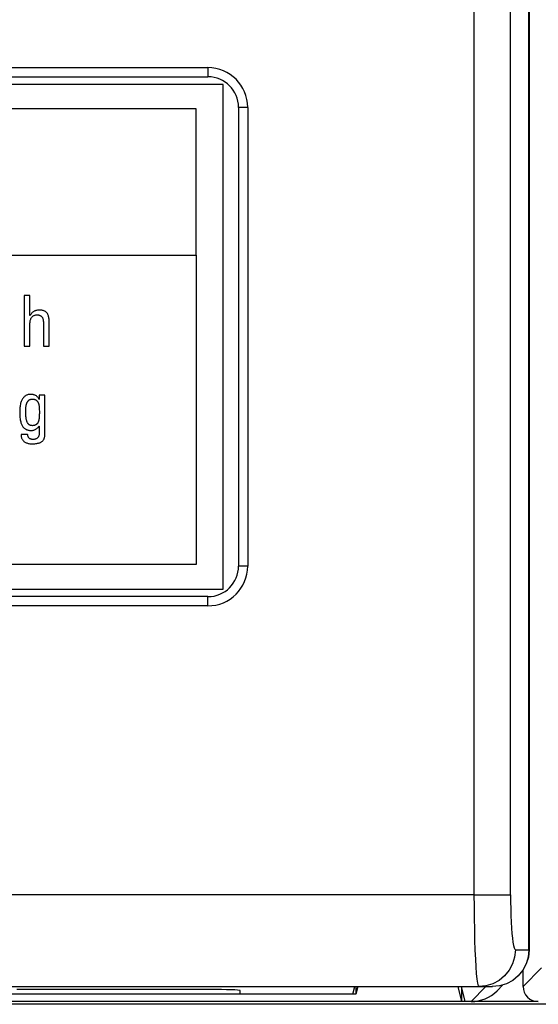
# Model space of a CAD drawing. Header units: millimetres. Extents: x -531 to 1423, y -716 to 1118.
# Tile 64 of 112: x 316 to 333, y 442 to 474. Entities that reach past the tile are written whole.
import ezdxf

# ---------------------------------------------------------------- set-up
doc = ezdxf.new("R2010")
doc.units = ezdxf.units.MM
doc.header["$LTSCALE"] = 23.1
doc.layers.get('0').update_dxf_attribs({"linetype": 'CONTINUOUS'})

msp = doc.modelspace()

# ---------------------------------------------------------------- linework, layer by layer
at = {"color": 7}
for p, q in [((333.14, 443.899), (333.14, 491.363)), ((333.146, 491.365), (333.146, 443.899)), ((331.344, 487.178), (331.344, 445.699)), ((332.54, 445.699), (332.54, 487.178)), ((253.646, 472.749), (322.646, 472.749)), ((322.646, 472.749), (322.646, 472.449)), ((253.646, 472.449), (322.646, 472.449)), ((323.146, 472.199), (253.646, 472.199)), ((323.146, 455.699), (323.146, 472.199)), ((322.261, 471.397), (270.218, 471.397)), ((322.261, 466.616), (322.261, 471.397)), ((323.646, 471.449), (323.646, 456.449)), ((323.946, 471.449), (323.646, 471.449)), ((323.946, 471.449), (323.946, 456.449)), ((270.218, 466.616), (322.261, 466.616)), ((322.261, 466.616), (322.261, 456.497)), ((316.637, 465.292), (316.637, 463.636)), ((316.825, 465.292), (316.637, 465.292)), ((316.825, 464.645), (316.825, 465.292)), ((316.834, 464.645), (316.825, 464.645)), ((316.849, 464.669), (316.834, 464.645)), ((316.863, 464.691), (316.849, 464.669)), ((316.877, 464.709), (316.863, 464.691)), ((316.891, 464.726), (316.877, 464.709)), ((316.889, 464.588), (316.9, 464.601)), ((316.906, 464.741), (316.891, 464.726)), ((316.9, 464.601), (316.912, 464.612)), ((316.921, 464.754), (316.906, 464.741)), ((316.912, 464.612), (316.924, 464.623)), ((316.936, 464.765), (316.921, 464.754)), ((316.924, 464.623), (316.937, 464.632)), ((316.952, 464.776), (316.936, 464.765)), ((316.937, 464.632), (316.951, 464.64)), ((316.951, 464.64), (316.959, 464.644)), ((316.969, 464.785), (316.952, 464.776)), ((316.959, 464.644), (316.967, 464.647)), ((316.967, 464.647), (316.983, 464.653)), ((316.987, 464.792), (316.969, 464.785)), ((316.983, 464.653), (317.001, 464.657)), ((317.006, 464.799), (316.987, 464.792)), ((317.001, 464.657), (317.019, 464.66)), ((317.026, 464.805), (317.006, 464.799)), ((317.019, 464.66), (317.04, 464.663)), ((317.048, 464.809), (317.026, 464.805)), ((317.04, 464.663), (317.061, 464.663)), ((317.072, 464.813), (317.048, 464.809)), ((317.061, 464.663), (317.084, 464.663)), ((317.099, 464.815), (317.072, 464.813)), ((317.084, 464.663), (317.105, 464.661)), ((317.13, 464.817), (317.099, 464.815)), ((317.105, 464.661), (317.123, 464.657)), ((317.123, 464.657), (317.141, 464.653)), ((317.149, 464.817), (317.13, 464.817)), ((317.141, 464.653), (317.156, 464.647)), ((317.171, 464.817), (317.149, 464.817)), ((317.156, 464.647), (317.171, 464.641)), ((317.197, 464.815), (317.171, 464.817)), ((317.171, 464.641), (317.178, 464.637)), ((317.178, 464.637), (317.184, 464.633)), ((317.184, 464.633), (317.196, 464.625)), ((317.196, 464.625), (317.208, 464.615)), ((317.222, 464.812), (317.197, 464.815)), ((317.208, 464.615), (317.218, 464.604)), ((317.218, 464.604), (317.227, 464.592)), ((317.244, 464.808), (317.222, 464.812)), ((317.265, 464.802), (317.244, 464.808)), ((317.284, 464.796), (317.265, 464.802)), ((317.302, 464.788), (317.284, 464.796)), ((317.319, 464.78), (317.302, 464.788)), ((317.335, 464.77), (317.319, 464.78)), ((317.349, 464.76), (317.335, 464.77)), ((317.363, 464.748), (317.349, 464.76)), ((317.376, 464.735), (317.363, 464.748)), ((317.388, 464.721), (317.376, 464.735)), ((317.399, 464.706), (317.388, 464.721)), ((317.409, 464.689), (317.399, 464.706)), ((317.418, 464.671), (317.409, 464.689)), ((317.426, 464.652), (317.418, 464.671)), ((317.434, 464.63), (317.426, 464.652)), ((317.44, 464.607), (317.434, 464.63)), ((317.445, 464.582), (317.44, 464.607)), ((316.825, 464.321), (316.826, 464.359)), ((316.825, 463.636), (316.825, 464.321)), ((316.826, 464.359), (316.828, 464.393)), ((316.828, 464.393), (316.831, 464.424)), ((316.831, 464.424), (316.835, 464.452)), ((316.835, 464.452), (316.841, 464.478)), ((316.841, 464.478), (316.847, 464.501)), ((316.847, 464.501), (316.854, 464.522)), ((316.854, 464.522), (316.861, 464.541)), ((316.861, 464.541), (316.87, 464.558)), ((316.87, 464.558), (316.879, 464.574)), ((316.879, 464.574), (316.889, 464.588)), ((317.227, 464.592), (317.235, 464.579)), ((317.235, 464.579), (317.243, 464.564)), ((317.243, 464.564), (317.249, 464.548)), ((317.249, 464.548), (317.255, 464.531)), ((317.255, 464.531), (317.26, 464.511)), ((317.26, 464.511), (317.263, 464.489)), ((317.263, 464.489), (317.266, 464.465)), ((317.266, 464.465), (317.267, 464.439)), ((317.267, 464.439), (317.268, 464.42)), ((317.268, 464.42), (317.268, 463.636)), ((317.45, 464.554), (317.445, 464.582)), ((317.453, 464.524), (317.45, 464.554)), ((317.455, 464.492), (317.453, 464.524)), ((317.456, 464.457), (317.455, 464.492)), ((317.456, 463.636), (317.456, 464.457)), ((316.637, 463.636), (316.825, 463.636)), ((317.268, 463.636), (317.456, 463.636)), ((316.696, 462.024), (316.679, 462.013)), ((316.714, 462.034), (316.696, 462.024)), ((316.732, 462.042), (316.714, 462.034)), ((316.752, 462.049), (316.732, 462.042)), ((316.771, 462.055), (316.752, 462.049)), ((316.791, 462.059), (316.771, 462.055)), ((316.812, 462.063), (316.791, 462.059)), ((316.832, 462.065), (316.812, 462.063)), ((316.853, 462.065), (316.832, 462.065)), ((316.856, 462.065), (316.853, 462.065)), ((316.861, 462.065), (316.856, 462.065)), ((316.885, 462.064), (316.861, 462.065)), ((316.908, 462.062), (316.885, 462.064)), ((316.929, 462.058), (316.908, 462.062)), ((316.95, 462.053), (316.929, 462.058)), ((316.969, 462.047), (316.95, 462.053)), ((316.988, 462.04), (316.969, 462.047)), ((317.005, 462.031), (316.988, 462.04)), ((317.022, 462.022), (317.005, 462.031)), ((317.131, 462.042), (317.131, 461.9)), ((317.319, 462.042), (317.131, 462.042)), ((317.319, 460.767), (317.319, 462.042)), ((316.51, 461.705), (316.504, 461.669)), ((316.517, 461.739), (316.51, 461.705)), ((316.524, 461.771), (316.517, 461.739)), ((316.533, 461.801), (316.524, 461.771)), ((316.543, 461.828), (316.533, 461.801)), ((316.553, 461.854), (316.543, 461.828)), ((316.564, 461.878), (316.553, 461.854)), ((316.576, 461.9), (316.564, 461.878)), ((316.589, 461.921), (316.576, 461.9)), ((316.602, 461.94), (316.589, 461.921)), ((316.617, 461.957), (316.602, 461.94)), ((316.631, 461.973), (316.617, 461.957)), ((316.646, 461.988), (316.631, 461.973)), ((316.662, 462.001), (316.646, 461.988)), ((316.679, 462.013), (316.662, 462.001)), ((316.704, 461.697), (316.708, 461.717)), ((316.708, 461.717), (316.713, 461.735)), ((316.713, 461.735), (316.718, 461.752)), ((316.718, 461.752), (316.723, 461.768)), ((316.723, 461.768), (316.729, 461.783)), ((316.729, 461.783), (316.735, 461.796)), ((316.735, 461.796), (316.741, 461.809)), ((316.741, 461.809), (316.748, 461.821)), ((316.748, 461.821), (316.755, 461.832)), ((316.755, 461.832), (316.763, 461.842)), ((316.763, 461.842), (316.77, 461.851)), ((316.77, 461.851), (316.779, 461.86)), ((316.779, 461.86), (316.787, 461.867)), ((316.787, 461.867), (316.796, 461.875)), ((316.796, 461.875), (316.805, 461.881)), ((316.805, 461.881), (316.815, 461.887)), ((316.815, 461.887), (316.825, 461.892)), ((316.825, 461.892), (316.836, 461.896)), ((316.836, 461.896), (316.847, 461.9)), ((316.847, 461.9), (316.859, 461.903)), ((316.859, 461.903), (316.865, 461.905)), ((316.865, 461.905), (316.871, 461.906)), ((316.871, 461.906), (316.883, 461.908)), ((316.883, 461.908), (316.897, 461.909)), ((316.897, 461.909), (316.911, 461.909)), ((316.911, 461.909), (316.926, 461.909)), ((316.926, 461.909), (316.94, 461.908)), ((316.94, 461.908), (316.954, 461.906)), ((316.954, 461.906), (316.967, 461.904)), ((316.967, 461.904), (316.979, 461.9)), ((316.979, 461.9), (316.991, 461.897)), ((316.991, 461.897), (317.002, 461.892)), ((317.002, 461.892), (317.013, 461.887)), ((317.013, 461.887), (317.023, 461.882)), ((317.038, 462.011), (317.022, 462.022)), ((317.023, 461.882), (317.032, 461.875)), ((317.032, 461.875), (317.041, 461.868)), ((317.053, 461.999), (317.038, 462.011)), ((317.041, 461.868), (317.05, 461.861)), ((317.05, 461.861), (317.058, 461.853)), ((317.067, 461.986), (317.053, 461.999)), ((317.058, 461.853), (317.066, 461.844)), ((317.066, 461.844), (317.073, 461.834)), ((317.081, 461.971), (317.067, 461.986)), ((317.073, 461.834), (317.081, 461.824)), ((317.094, 461.955), (317.081, 461.971)), ((317.081, 461.824), (317.087, 461.813)), ((317.087, 461.813), (317.094, 461.801)), ((317.105, 461.938), (317.094, 461.955)), ((317.094, 461.801), (317.1, 461.788)), ((317.1, 461.788), (317.105, 461.774)), ((317.116, 461.92), (317.105, 461.938)), ((317.105, 461.774), (317.11, 461.759)), ((317.11, 461.759), (317.115, 461.742)), ((317.115, 461.742), (317.119, 461.725)), ((317.126, 461.9), (317.116, 461.92)), ((317.119, 461.725), (317.123, 461.706)), ((317.123, 461.706), (317.126, 461.686)), ((317.131, 461.9), (317.126, 461.9)), ((316.496, 461.589), (316.494, 461.545)), ((316.494, 461.545), (316.494, 461.499)), ((316.494, 461.499), (316.494, 461.456)), ((316.494, 461.456), (316.495, 461.403)), ((316.495, 461.403), (316.498, 461.354)), ((316.5, 461.63), (316.496, 461.589)), ((316.504, 461.669), (316.5, 461.63)), ((316.691, 461.542), (316.692, 461.574)), ((316.691, 461.505), (316.691, 461.542)), ((316.691, 461.499), (316.691, 461.505)), ((316.691, 461.478), (316.691, 461.499)), ((316.692, 461.438), (316.691, 461.478)), ((316.692, 461.574), (316.693, 461.602)), ((316.693, 461.401), (316.692, 461.438)), ((316.693, 461.602), (316.695, 461.629)), ((316.695, 461.368), (316.693, 461.401)), ((316.695, 461.629), (316.698, 461.653)), ((316.698, 461.653), (316.701, 461.676)), ((316.701, 461.676), (316.704, 461.697)), ((317.126, 461.686), (317.129, 461.664)), ((317.129, 461.664), (317.132, 461.64)), ((317.132, 461.64), (317.133, 461.614)), ((317.133, 461.614), (317.135, 461.585)), ((317.135, 461.585), (317.135, 461.553)), ((317.135, 461.553), (317.136, 461.514)), ((317.136, 461.443), (317.135, 461.403)), ((317.135, 461.403), (317.135, 461.37)), ((317.136, 461.514), (317.136, 461.469)), ((317.136, 461.469), (317.136, 461.443)), ((316.498, 461.354), (316.502, 461.31)), ((316.502, 461.31), (316.506, 461.269)), ((316.506, 461.269), (316.512, 461.232)), ((316.512, 461.232), (316.519, 461.198)), ((316.519, 461.198), (316.526, 461.166)), ((316.526, 461.166), (316.534, 461.137)), ((316.534, 461.137), (316.543, 461.111)), ((316.543, 461.111), (316.553, 461.086)), ((316.553, 461.086), (316.564, 461.063)), ((316.564, 461.063), (316.575, 461.042)), ((316.698, 461.337), (316.695, 461.368)), ((316.701, 461.308), (316.698, 461.337)), ((316.704, 461.282), (316.701, 461.308)), ((316.708, 461.258), (316.704, 461.282)), ((316.713, 461.236), (316.708, 461.258)), ((316.718, 461.216), (316.713, 461.236)), ((316.723, 461.197), (316.718, 461.216)), ((316.728, 461.18), (316.723, 461.197)), ((316.734, 461.164), (316.728, 461.18)), ((316.741, 461.15), (316.734, 461.164)), ((316.747, 461.137), (316.741, 461.15)), ((316.754, 461.125), (316.747, 461.137)), ((316.761, 461.114), (316.754, 461.125)), ((316.768, 461.104), (316.761, 461.114)), ((316.776, 461.095), (316.768, 461.104)), ((316.784, 461.087), (316.776, 461.095)), ((316.792, 461.079), (316.784, 461.087)), ((316.8, 461.073), (316.792, 461.079)), ((316.809, 461.067), (316.8, 461.073)), ((316.819, 461.061), (316.809, 461.067)), ((316.828, 461.056), (316.819, 461.061)), ((317.014, 461.063), (317.004, 461.058)), ((317.024, 461.068), (317.014, 461.063)), ((317.033, 461.075), (317.024, 461.068)), ((317.042, 461.082), (317.033, 461.075)), ((317.051, 461.089), (317.042, 461.082)), ((317.059, 461.098), (317.051, 461.089)), ((317.066, 461.107), (317.059, 461.098)), ((317.074, 461.116), (317.066, 461.107)), ((317.081, 461.127), (317.074, 461.116)), ((317.088, 461.138), (317.081, 461.127)), ((317.094, 461.151), (317.088, 461.138)), ((317.1, 461.164), (317.094, 461.151)), ((317.105, 461.178), (317.1, 461.164)), ((317.11, 461.194), (317.105, 461.178)), ((317.115, 461.21), (317.11, 461.194)), ((317.119, 461.228), (317.115, 461.21)), ((317.123, 461.248), (317.119, 461.228)), ((317.127, 461.268), (317.123, 461.248)), ((317.129, 461.291), (317.127, 461.268)), ((317.132, 461.315), (317.129, 461.291)), ((317.134, 461.341), (317.132, 461.315)), ((317.135, 461.37), (317.134, 461.341)), ((316.542, 460.756), (316.541, 460.733)), ((316.753, 460.756), (316.542, 460.756)), ((316.575, 461.042), (316.587, 461.023)), ((316.587, 461.023), (316.599, 461.005)), ((316.599, 461.005), (316.612, 460.988)), ((316.612, 460.988), (316.626, 460.973)), ((316.626, 460.973), (316.641, 460.959)), ((316.641, 460.959), (316.657, 460.947)), ((316.657, 460.947), (316.673, 460.935)), ((316.673, 460.935), (316.69, 460.925)), ((316.69, 460.925), (316.709, 460.916)), ((316.709, 460.916), (316.718, 460.912)), ((316.718, 460.912), (316.728, 460.908)), ((316.728, 460.908), (316.748, 460.901)), ((316.748, 460.901), (316.77, 460.895)), ((316.754, 460.738), (316.753, 460.756)), ((316.756, 460.72), (316.754, 460.738)), ((316.77, 460.895), (316.793, 460.89)), ((316.793, 460.89), (316.817, 460.887)), ((316.817, 460.887), (316.842, 460.885)), ((316.839, 461.052), (316.828, 461.056)), ((316.85, 461.049), (316.839, 461.052)), ((316.842, 460.885), (316.87, 460.884)), ((316.861, 461.046), (316.85, 461.049)), ((316.873, 461.043), (316.861, 461.046)), ((316.87, 460.884), (316.89, 460.885)), ((316.886, 461.042), (316.873, 461.043)), ((316.9, 461.041), (316.886, 461.042)), ((316.89, 460.885), (316.911, 460.887)), ((316.915, 461.04), (316.9, 461.041)), ((316.911, 460.887), (316.932, 460.891)), ((316.93, 461.041), (316.915, 461.04)), ((316.944, 461.042), (316.93, 461.041)), ((316.932, 460.891), (316.937, 460.892)), ((316.937, 460.892), (316.957, 460.897)), ((316.957, 461.044), (316.944, 461.042)), ((316.97, 461.046), (316.957, 461.044)), ((316.957, 460.897), (316.977, 460.904)), ((316.976, 461.048), (316.97, 461.046)), ((316.981, 461.049), (316.976, 461.048)), ((316.977, 460.904), (316.997, 460.912)), ((316.993, 461.053), (316.981, 461.049)), ((317.004, 461.058), (316.993, 461.053)), ((316.997, 460.912), (317.016, 460.922)), ((317.016, 460.922), (317.033, 460.932)), ((317.033, 460.932), (317.05, 460.943)), ((317.05, 460.943), (317.065, 460.956)), ((317.065, 460.956), (317.08, 460.969)), ((317.08, 460.969), (317.093, 460.983)), ((317.093, 460.983), (317.105, 460.998)), ((317.105, 460.998), (317.115, 461.013)), ((317.115, 461.013), (317.124, 461.029)), ((317.126, 460.737), (317.122, 460.72)), ((317.124, 461.029), (317.131, 461.029)), ((317.129, 460.756), (317.126, 460.737)), ((317.131, 460.775), (317.129, 460.756)), ((317.131, 461.029), (317.131, 460.788)), ((317.131, 460.788), (317.131, 460.775)), ((317.316, 460.714), (317.318, 460.74)), ((317.318, 460.74), (317.319, 460.767)), ((316.541, 460.733), (316.541, 460.711)), ((316.541, 460.711), (316.543, 460.69)), ((316.543, 460.69), (316.544, 460.68)), ((316.544, 460.68), (316.546, 460.67)), ((316.546, 460.67), (316.551, 460.651)), ((316.551, 460.651), (316.557, 460.633)), ((316.557, 460.633), (316.564, 460.616)), ((316.564, 460.616), (316.572, 460.599)), ((316.572, 460.599), (316.581, 460.583)), ((316.581, 460.583), (316.592, 460.568)), ((316.592, 460.568), (316.604, 460.554)), ((316.604, 460.554), (316.617, 460.54)), ((316.617, 460.54), (316.632, 460.527)), ((316.632, 460.527), (316.647, 460.515)), ((316.647, 460.515), (316.665, 460.503)), ((316.665, 460.503), (316.683, 460.493)), ((316.683, 460.493), (316.703, 460.483)), ((316.703, 460.483), (316.724, 460.475)), ((316.724, 460.475), (316.747, 460.467)), ((316.747, 460.467), (316.77, 460.46)), ((316.76, 460.704), (316.756, 460.72)), ((316.765, 460.689), (316.76, 460.704)), ((316.771, 460.675), (316.765, 460.689)), ((316.77, 460.46), (316.795, 460.455)), ((316.778, 460.662), (316.771, 460.675)), ((316.786, 460.65), (316.778, 460.662)), ((316.796, 460.639), (316.786, 460.65)), ((316.795, 460.455), (316.822, 460.451)), ((316.806, 460.629), (316.796, 460.639)), ((316.817, 460.62), (316.806, 460.629)), ((316.83, 460.612), (316.817, 460.62)), ((316.822, 460.451), (316.849, 460.448)), ((316.843, 460.606), (316.83, 460.612)), ((316.858, 460.6), (316.843, 460.606)), ((316.849, 460.448), (316.877, 460.447)), ((316.874, 460.595), (316.858, 460.6)), ((316.89, 460.592), (316.874, 460.595)), ((316.877, 460.447), (316.893, 460.446)), ((316.908, 460.589), (316.89, 460.592)), ((316.893, 460.446), (316.907, 460.446)), ((316.907, 460.446), (316.949, 460.447)), ((316.927, 460.589), (316.908, 460.589)), ((316.929, 460.589), (316.927, 460.589)), ((316.95, 460.589), (316.929, 460.589)), ((316.949, 460.447), (316.986, 460.45)), ((316.97, 460.591), (316.95, 460.589)), ((316.988, 460.595), (316.97, 460.591)), ((316.986, 460.45), (317.02, 460.453)), ((317.005, 460.599), (316.988, 460.595)), ((317.021, 460.605), (317.005, 460.599)), ((317.02, 460.453), (317.051, 460.457)), ((317.036, 460.612), (317.021, 460.605)), ((317.05, 460.62), (317.036, 460.612)), ((317.056, 460.624), (317.05, 460.62)), ((317.051, 460.457), (317.079, 460.463)), ((317.062, 460.629), (317.056, 460.624)), ((317.074, 460.639), (317.062, 460.629)), ((317.085, 460.65), (317.074, 460.639)), ((317.079, 460.463), (317.105, 460.469)), ((317.094, 460.662), (317.085, 460.65)), ((317.103, 460.675), (317.094, 460.662)), ((317.11, 460.689), (317.103, 460.675)), ((317.105, 460.469), (317.129, 460.476)), ((317.117, 460.704), (317.11, 460.689)), ((317.122, 460.72), (317.117, 460.704)), ((317.129, 460.476), (317.15, 460.484)), ((317.15, 460.484), (317.17, 460.493)), ((317.17, 460.493), (317.188, 460.502)), ((317.188, 460.502), (317.205, 460.512)), ((317.205, 460.512), (317.22, 460.523)), ((317.22, 460.523), (317.235, 460.535)), ((317.235, 460.535), (317.248, 460.548)), ((317.248, 460.548), (317.259, 460.562)), ((317.259, 460.562), (317.27, 460.576)), ((317.27, 460.576), (317.28, 460.592)), ((317.28, 460.592), (317.289, 460.609)), ((317.289, 460.609), (317.296, 460.627)), ((317.296, 460.627), (317.303, 460.647)), ((317.303, 460.647), (317.309, 460.667)), ((317.309, 460.667), (317.313, 460.69)), ((317.313, 460.69), (317.316, 460.714)), ((322.261, 456.497), (254.444, 456.497)), ((323.946, 456.449), (323.646, 456.449)), ((253.646, 455.699), (323.146, 455.699)), ((322.646, 455.449), (253.646, 455.449)), ((322.646, 455.149), (322.646, 455.449)), ((322.646, 455.149), (253.646, 455.149)), ((331.344, 445.699), (244.947, 445.699)), ((331.344, 445.699), (332.54, 445.699)), ((332.697, 443.899), (333.146, 443.899)), ((332.947, 442.706), (333.553, 443.312)), ((332.947, 442.706), (332.947, 443.239)), ((332.098, 442.562), (332.292, 442.756)), ((244.346, 442.699), (331.945, 442.699)), ((327.484, 442.454), (248.807, 442.454)), ((322.696, 442.603), (316.396, 442.603)), ((323.696, 442.455), (323.696, 442.568)), ((327.385, 442.455), (323.696, 442.455)), ((327.385, 442.455), (327.446, 442.699)), ((327.546, 442.699), (327.484, 442.454)), ((327.484, 442.699), (327.484, 442.454)), ((330.946, 442.21), (330.823, 442.699)), ((331.056, 442.21), (330.934, 442.699)), ((330.946, 442.21), (330.946, 442.654)), ((331.737, 442.699), (331.248, 442.21)), ((357.946, 442.119), (243.146, 442.119)), ((333.447, 442.206), (243.277, 442.206)), ((330.946, 442.21), (245.346, 442.21)), ((331.248, 442.21), (331.056, 442.21))]:
    msp.add_line(p, q, dxfattribs=at)
for points in [[(331.344, 445.699), (331.346, 445.313), (331.349, 444.932), (331.356, 444.565), (331.365, 444.216), (331.376, 443.892), (331.389, 443.598), (331.404, 443.34), (331.421, 443.121), (331.439, 442.943), (331.459, 442.811), (331.48, 442.728), (331.502, 442.699)], [(332.54, 445.699), (332.541, 445.465), (332.545, 445.239), (332.551, 445.018), (332.56, 444.809), (332.571, 444.614), (332.585, 444.438), (332.6, 444.283), (332.617, 444.151), (332.635, 444.045), (332.655, 443.966), (332.675, 443.917), (332.697, 443.899)], [(332.697, 443.899), (332.674, 443.665), (332.606, 443.44), (332.496, 443.232), (332.347, 443.05), (332.166, 442.901), (331.959, 442.79), (331.735, 442.722), (331.502, 442.699)], [(333.14, 443.899), (333.117, 443.665), (333.049, 443.44), (332.938, 443.232), (332.79, 443.05), (332.609, 442.901), (332.402, 442.79), (332.178, 442.722), (331.944, 442.699)], [(333.146, 443.899), (333.123, 443.665), (333.054, 443.44), (332.943, 443.232), (332.794, 443.05), (332.612, 442.901), (332.405, 442.79)], [(332.405, 442.79), (332.179, 442.722), (331.945, 442.699)]]:
    msp.add_lwpolyline(points, dxfattribs=at)
for centre, radius, start, end in [((322.646, 471.449), 1.3, 0, 90), ((322.646, 471.449), 1, 0, 90), ((322.646, 456.449), 1.3, 270, 360), ((322.646, 456.449), 1, 270, 360)]:
    msp.add_arc(centre, radius, start, end, dxfattribs=at)
for centre, major_axis, ratio, start_param, end_param in [((333.448, 442.707), (-0.354, -0.354), 0.998783, -0.784789, 0.784789), ((322.696, 442.568), (1, 0), 0.034921, 0, 1.570796), ((331.25, 443.411), (0.85, 0.85), 0.998783, 3.926382, 4.712389)]:
    msp.add_ellipse(centre, major_axis=major_axis, ratio=ratio, start_param=start_param, end_param=end_param, dxfattribs=at)

doc.saveas('drawing.dxf')
